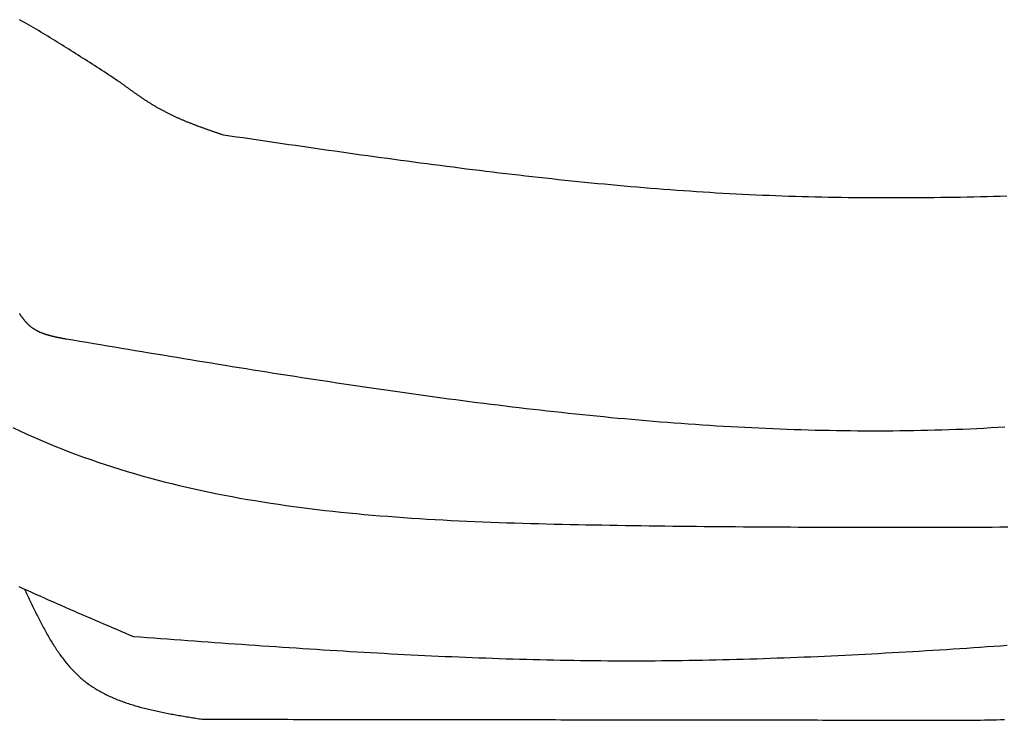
# Model space of a CAD drawing. Extents: x 715 to 7297, y 267 to 3409.
# Tile 6 of 70: x 1589 to 2255, y 799 to 1273. Entities that reach past the tile are written whole.
import ezdxf

# ---------------------------------------------------------------- set-up
doc = ezdxf.new("R2010")
doc.units = 0
doc.layers.add('CAR', color=10, linetype='CONTINUOUS')

msp = doc.modelspace()

# ---------------------------------------------------------------- linework, layer by layer
at = {"layer": 'CAR'}
for points in [[(1656.43, 1230.98, 0), (1654.86, 1232, 0), (1653.3, 1233.02, 0), (1651.74, 1234.05, 0), (1650.18, 1235.07, 0), (1648.61, 1236.09, 0), (1647.05, 1237.11, 0), (1645.49, 1238.13, 0), (1643.92, 1239.14, 0), (1642.36, 1240.16, 0), (1640.79, 1241.18, 0), (1639.23, 1242.19, 0), (1637.66, 1243.21, 0), (1636.1, 1244.22, 0), (1634.53, 1245.23, 0), (1632.96, 1246.24, 0), (1631.39, 1247.24, 0), (1629.82, 1248.25, 0), (1628.25, 1249.25, 0), (1626.68, 1250.25, 0), (1625.11, 1251.25, 0), (1623.54, 1252.25, 0), (1621.96, 1253.24, 0), (1620.38, 1254.23, 0), (1618.81, 1255.22, 0), (1617.23, 1256.2, 0), (1615.65, 1257.18, 0), (1614.07, 1258.16, 0), (1612.49, 1259.14, 0), (1610.9, 1260.11, 0), (1609.32, 1261.08, 0), (1607.73, 1262.04, 0), (1606.14, 1263, 0), (1604.55, 1263.96, 0), (1602.96, 1264.91, 0), (1601.37, 1265.86, 0), (1599.77, 1266.8, 0), (1598.17, 1267.74, 0), (1596.57, 1268.67, 0), (1594.97, 1269.6, 0), (1593.37, 1270.53, 0), (1591.76, 1271.45, 0), (1590.15, 1272.36, 0), (1588.54, 1273.27, 0)], [(1726.38, 1195.21, 0), (1725.91, 1195.37, 0), (1725.44, 1195.53, 0), (1724.96, 1195.7, 0), (1724.49, 1195.86, 0), (1724.02, 1196.02, 0), (1723.54, 1196.18, 0), (1723.07, 1196.35, 0), (1722.6, 1196.51, 0), (1722.12, 1196.67, 0), (1721.65, 1196.83, 0), (1721.18, 1197, 0), (1720.71, 1197.16, 0), (1720.23, 1197.32, 0), (1719.76, 1197.49, 0), (1719.29, 1197.65, 0), (1718.82, 1197.82, 0), (1718.34, 1197.98, 0), (1717.87, 1198.15, 0), (1717.4, 1198.31, 0), (1716.93, 1198.48, 0), (1716.46, 1198.64, 0), (1715.99, 1198.81, 0), (1715.52, 1198.98, 0), (1715.05, 1199.14, 0), (1714.57, 1199.31, 0), (1714.1, 1199.48, 0), (1713.63, 1199.65, 0), (1713.16, 1199.82, 0), (1712.7, 1199.99, 0), (1712.23, 1200.16, 0), (1711.76, 1200.33, 0), (1711.29, 1200.5, 0), (1710.82, 1200.67, 0), (1710.35, 1200.84, 0), (1709.88, 1201.02, 0), (1709.42, 1201.19, 0), (1708.95, 1201.36, 0), (1708.48, 1201.54, 0), (1708.02, 1201.71, 0), (1707.55, 1201.89, 0), (1707.09, 1202.07, 0), (1706.62, 1202.25, 0), (1706.16, 1202.42, 0), (1705.69, 1202.6, 0), (1705.23, 1202.78, 0), (1704.76, 1202.96, 0), (1704.3, 1203.15, 0), (1703.84, 1203.33, 0), (1703.38, 1203.51, 0), (1702.92, 1203.7, 0), (1702.45, 1203.88, 0), (1701.99, 1204.07, 0), (1701.53, 1204.26, 0), (1701.07, 1204.44, 0), (1700.62, 1204.63, 0), (1700.16, 1204.82, 0), (1699.7, 1205.01, 0), (1699.24, 1205.21, 0), (1698.78, 1205.4, 0), (1698.33, 1205.59, 0), (1697.87, 1205.79, 0), (1697.42, 1205.99, 0), (1696.96, 1206.18, 0), (1696.51, 1206.38, 0), (1696.06, 1206.58, 0), (1695.6, 1206.78, 0), (1695.15, 1206.98, 0), (1694.7, 1207.19, 0), (1694.25, 1207.39, 0), (1693.8, 1207.6, 0), (1693.35, 1207.81, 0), (1692.9, 1208.01, 0), (1692.45, 1208.22, 0), (1692, 1208.43, 0), (1691.56, 1208.65, 0), (1691.11, 1208.86, 0), (1690.67, 1209.08, 0), (1690.22, 1209.29, 0), (1689.78, 1209.51, 0), (1689.34, 1209.73, 0), (1688.89, 1209.95, 0), (1688.45, 1210.17, 0), (1688.01, 1210.4, 0), (1687.57, 1210.62, 0), (1687.13, 1210.85, 0), (1686.69, 1211.08, 0), (1686.26, 1211.31, 0), (1685.82, 1211.54, 0), (1685.38, 1211.77, 0), (1684.95, 1212.01, 0), (1684.52, 1212.24, 0), (1684.08, 1212.48, 0), (1683.65, 1212.72, 0), (1683.22, 1212.96, 0), (1682.79, 1213.2, 0), (1682.36, 1213.45, 0), (1681.93, 1213.7, 0), (1681.5, 1213.94, 0), (1681.07, 1214.19, 0), (1680.65, 1214.44, 0), (1680.22, 1214.69, 0), (1679.8, 1214.95, 0), (1679.37, 1215.2, 0), (1678.95, 1215.46, 0), (1678.53, 1215.72, 0), (1678.11, 1215.98, 0), (1677.68, 1216.24, 0), (1677.26, 1216.5, 0), (1676.84, 1216.76, 0), (1676.43, 1217.03, 0), (1676.01, 1217.29, 0), (1675.59, 1217.56, 0), (1675.17, 1217.83, 0), (1674.76, 1218.09, 0), (1674.34, 1218.36, 0), (1673.92, 1218.64, 0), (1673.51, 1218.91, 0), (1673.09, 1219.18, 0), (1672.68, 1219.46, 0), (1672.27, 1219.73, 0), (1671.86, 1220.01, 0), (1671.44, 1220.28, 0), (1671.03, 1220.56, 0), (1670.62, 1220.84, 0), (1670.21, 1221.12, 0), (1669.8, 1221.4, 0), (1669.39, 1221.68, 0), (1668.98, 1221.97, 0), (1668.57, 1222.25, 0), (1668.16, 1222.53, 0), (1667.75, 1222.82, 0), (1667.35, 1223.1, 0), (1666.94, 1223.39, 0), (1666.53, 1223.68, 0), (1666.12, 1223.96, 0), (1665.72, 1224.25, 0), (1665.31, 1224.54, 0), (1664.91, 1224.83, 0), (1664.5, 1225.12, 0), (1664.09, 1225.41, 0), (1663.69, 1225.7, 0), (1663.28, 1225.99, 0), (1662.88, 1226.28, 0), (1662.48, 1226.57, 0), (1662.07, 1226.87, 0), (1661.67, 1227.16, 0), (1661.26, 1227.45, 0), (1660.86, 1227.74, 0), (1660.46, 1228.04, 0), (1660.05, 1228.33, 0), (1659.65, 1228.62, 0), (1659.25, 1228.92, 0), (1658.84, 1229.21, 0), (1658.44, 1229.51, 0), (1658.04, 1229.8, 0), (1657.63, 1230.1, 0), (1657.23, 1230.39, 0), (1656.83, 1230.69, 0), (1656.43, 1230.98, 0)], [(2256.41, 1153.83, 0), (2251.94, 1153.71, 0), (2247.46, 1153.6, 0), (2242.99, 1153.49, 0), (2238.51, 1153.39, 0), (2234.04, 1153.29, 0), (2229.57, 1153.2, 0), (2225.09, 1153.12, 0), (2220.62, 1153.05, 0), (2216.15, 1152.98, 0), (2211.67, 1152.91, 0), (2207.2, 1152.86, 0), (2202.73, 1152.81, 0), (2198.26, 1152.77, 0), (2193.79, 1152.74, 0), (2189.32, 1152.72, 0), (2184.85, 1152.7, 0), (2180.38, 1152.69, 0), (2175.91, 1152.69, 0), (2171.44, 1152.7, 0), (2166.97, 1152.72, 0), (2162.5, 1152.74, 0), (2158.03, 1152.78, 0), (2153.56, 1152.82, 0), (2149.1, 1152.87, 0), (2144.63, 1152.94, 0), (2140.16, 1153.01, 0), (2135.7, 1153.09, 0), (2131.23, 1153.18, 0), (2126.77, 1153.28, 0), (2122.3, 1153.39, 0), (2117.84, 1153.51, 0), (2113.37, 1153.64, 0), (2108.91, 1153.78, 0), (2104.45, 1153.93, 0), (2099.98, 1154.1, 0), (2095.52, 1154.27, 0), (2091.06, 1154.45, 0), (2086.6, 1154.65, 0), (2082.14, 1154.86, 0), (2077.68, 1155.07, 0), (2073.22, 1155.3, 0), (2068.76, 1155.54, 0), (2064.3, 1155.79, 0), (2059.84, 1156.05, 0), (2055.39, 1156.32, 0), (2050.93, 1156.6, 0), (2046.47, 1156.89, 0), (2042.02, 1157.19, 0), (2037.56, 1157.5, 0), (2033.11, 1157.82, 0), (2028.65, 1158.15, 0), (2024.2, 1158.49, 0), (2019.74, 1158.84, 0), (2015.29, 1159.19, 0), (2010.84, 1159.56, 0), (2006.38, 1159.93, 0), (2001.93, 1160.32, 0), (1997.48, 1160.71, 0), (1993.03, 1161.11, 0), (1988.58, 1161.52, 0), (1984.12, 1161.93, 0), (1979.67, 1162.36, 0), (1975.22, 1162.79, 0), (1970.77, 1163.23, 0), (1966.32, 1163.67, 0), (1961.88, 1164.13, 0), (1957.43, 1164.59, 0), (1952.98, 1165.06, 0), (1948.53, 1165.53, 0), (1944.08, 1166.02, 0), (1939.63, 1166.51, 0), (1935.19, 1167, 0), (1930.74, 1167.5, 0), (1926.29, 1168.01, 0), (1921.85, 1168.53, 0), (1917.4, 1169.05, 0), (1912.95, 1169.58, 0), (1908.51, 1170.11, 0), (1904.06, 1170.65, 0), (1899.62, 1171.19, 0), (1895.17, 1171.74, 0), (1890.73, 1172.29, 0), (1886.28, 1172.85, 0), (1881.84, 1173.42, 0), (1877.4, 1173.99, 0), (1872.95, 1174.56, 0), (1868.51, 1175.14, 0), (1864.07, 1175.72, 0), (1859.62, 1176.31, 0), (1855.18, 1176.9, 0), (1850.74, 1177.49, 0), (1846.29, 1178.09, 0), (1841.85, 1178.69, 0), (1837.41, 1179.3, 0), (1832.97, 1179.91, 0), (1828.52, 1180.52, 0), (1824.08, 1181.14, 0), (1819.64, 1181.76, 0), (1815.2, 1182.38, 0), (1810.76, 1183, 0), (1806.32, 1183.63, 0), (1801.87, 1184.26, 0), (1797.43, 1184.89, 0), (1792.99, 1185.53, 0), (1788.55, 1186.16, 0), (1784.11, 1186.8, 0), (1779.67, 1187.44, 0), (1775.23, 1188.08, 0), (1770.79, 1188.73, 0), (1766.35, 1189.37, 0), (1761.91, 1190.02, 0), (1757.47, 1190.66, 0), (1753.03, 1191.31, 0), (1748.59, 1191.96, 0), (1744.15, 1192.61, 0), (1739.71, 1193.26, 0), (1735.26, 1193.91, 0), (1730.82, 1194.56, 0), (1726.38, 1195.21, 0)], [(1620, 1057.21, 0), (1619.71, 1057.26, 0), (1619.43, 1057.32, 0), (1619.15, 1057.37, 0), (1618.87, 1057.42, 0), (1618.59, 1057.48, 0), (1618.3, 1057.53, 0), (1618.02, 1057.58, 0), (1617.74, 1057.63, 0), (1617.46, 1057.69, 0), (1617.18, 1057.74, 0), (1616.9, 1057.8, 0), (1616.61, 1057.85, 0), (1616.33, 1057.9, 0), (1616.05, 1057.96, 0), (1615.77, 1058.01, 0), (1615.49, 1058.07, 0), (1615.21, 1058.13, 0), (1614.93, 1058.18, 0), (1614.65, 1058.24, 0), (1614.38, 1058.3, 0), (1614.1, 1058.35, 0), (1613.82, 1058.41, 0), (1613.54, 1058.47, 0), (1613.26, 1058.53, 0), (1612.99, 1058.59, 0), (1612.71, 1058.65, 0), (1612.44, 1058.71, 0), (1612.16, 1058.78, 0), (1611.89, 1058.84, 0), (1611.61, 1058.9, 0), (1611.34, 1058.97, 0), (1611.06, 1059.03, 0), (1610.79, 1059.1, 0), (1610.52, 1059.16, 0), (1610.25, 1059.23, 0), (1609.98, 1059.3, 0), (1609.71, 1059.37, 0), (1609.44, 1059.44, 0), (1609.17, 1059.51, 0), (1608.9, 1059.59, 0), (1608.64, 1059.66, 0), (1608.37, 1059.73, 0), (1608.1, 1059.81, 0), (1607.84, 1059.89, 0), (1607.57, 1059.96, 0), (1607.31, 1060.04, 0), (1607.05, 1060.12, 0), (1606.79, 1060.2, 0), (1606.53, 1060.29, 0), (1606.27, 1060.37, 0), (1606.01, 1060.46, 0), (1605.75, 1060.54, 0), (1605.49, 1060.63, 0), (1605.24, 1060.72, 0), (1604.98, 1060.81, 0), (1604.73, 1060.9, 0), (1604.47, 1060.99, 0), (1604.22, 1061.09, 0), (1603.97, 1061.18, 0), (1603.72, 1061.28, 0), (1603.47, 1061.38, 0), (1603.23, 1061.48, 0), (1602.98, 1061.59, 0), (1602.73, 1061.69, 0), (1602.49, 1061.79, 0), (1602.25, 1061.9, 0), (1602.01, 1062.01, 0), (1601.77, 1062.12, 0), (1601.53, 1062.23, 0), (1601.29, 1062.35, 0), (1601.05, 1062.46, 0), (1600.82, 1062.58, 0), (1600.58, 1062.7, 0), (1600.35, 1062.82, 0), (1600.12, 1062.95, 0), (1599.89, 1063.07, 0), (1599.66, 1063.2, 0), (1599.43, 1063.33, 0), (1599.21, 1063.46, 0), (1598.98, 1063.59, 0), (1598.76, 1063.73, 0), (1598.54, 1063.87, 0), (1598.32, 1064.01, 0), (1598.1, 1064.15, 0), (1597.88, 1064.29, 0), (1597.67, 1064.44, 0), (1597.46, 1064.58, 0), (1597.24, 1064.74, 0), (1597.03, 1064.89, 0), (1596.82, 1065.04, 0), (1596.62, 1065.2, 0), (1596.41, 1065.36, 0), (1596.21, 1065.52, 0), (1596.01, 1065.69, 0), (1595.81, 1065.85, 0), (1595.61, 1066.02, 0), (1595.41, 1066.19, 0), (1595.21, 1066.36, 0), (1595.02, 1066.54, 0), (1594.83, 1066.72, 0), (1594.64, 1066.9, 0), (1594.45, 1067.08, 0), (1594.26, 1067.26, 0), (1594.07, 1067.45, 0), (1593.89, 1067.64, 0), (1593.7, 1067.83, 0), (1593.52, 1068.02, 0), (1593.34, 1068.21, 0), (1593.16, 1068.41, 0), (1592.98, 1068.6, 0), (1592.8, 1068.8, 0), (1592.63, 1069, 0), (1592.45, 1069.2, 0), (1592.28, 1069.41, 0), (1592.11, 1069.61, 0), (1591.94, 1069.82, 0), (1591.77, 1070.03, 0), (1591.6, 1070.24, 0), (1591.43, 1070.45, 0), (1591.26, 1070.66, 0), (1591.09, 1070.88, 0), (1590.93, 1071.09, 0), (1590.77, 1071.31, 0), (1590.6, 1071.53, 0), (1590.44, 1071.75, 0), (1590.28, 1071.97, 0), (1590.12, 1072.19, 0), (1589.96, 1072.41, 0), (1589.8, 1072.63, 0), (1589.64, 1072.86, 0), (1589.48, 1073.09, 0), (1589.33, 1073.31, 0), (1589.17, 1073.54, 0), (1589.01, 1073.77, 0), (1588.86, 1074, 0), (1588.7, 1074.23, 0), (1588.55, 1074.46, 0)], [(2255.1, 997.692, 0), (2250.37, 997.404, 0), (2245.63, 997.133, 0), (2240.89, 996.879, 0), (2236.16, 996.642, 0), (2231.42, 996.422, 0), (2226.67, 996.218, 0), (2221.93, 996.031, 0), (2217.19, 995.861, 0), (2212.44, 995.706, 0), (2207.69, 995.567, 0), (2202.94, 995.445, 0), (2198.19, 995.338, 0), (2193.44, 995.247, 0), (2188.69, 995.171, 0), (2183.93, 995.111, 0), (2179.18, 995.065, 0), (2174.42, 995.035, 0), (2169.66, 995.02, 0), (2164.91, 995.02, 0), (2160.15, 995.034, 0), (2155.38, 995.063, 0), (2150.62, 995.106, 0), (2145.86, 995.163, 0), (2141.1, 995.234, 0), (2136.33, 995.32, 0), (2131.57, 995.419, 0), (2126.8, 995.531, 0), (2122.04, 995.658, 0), (2117.27, 995.797, 0), (2112.5, 995.95, 0), (2107.73, 996.116, 0), (2102.96, 996.295, 0), (2098.19, 996.487, 0), (2093.42, 996.691, 0), (2088.65, 996.908, 0), (2083.88, 997.137, 0), (2079.11, 997.379, 0), (2074.34, 997.633, 0), (2069.57, 997.898, 0), (2064.8, 998.176, 0), (2060.02, 998.465, 0), (2055.25, 998.766, 0), (2050.48, 999.078, 0), (2045.71, 999.401, 0), (2040.93, 999.735, 0), (2036.16, 1000.08, 0), (2031.39, 1000.44, 0), (2026.61, 1000.8, 0), (2021.84, 1001.18, 0), (2017.07, 1001.57, 0), (2012.3, 1001.97, 0), (2007.52, 1002.38, 0), (2002.75, 1002.79, 0), (1997.98, 1003.22, 0), (1993.21, 1003.66, 0), (1988.44, 1004.11, 0), (1983.67, 1004.57, 0), (1978.9, 1005.03, 0), (1974.13, 1005.51, 0), (1969.36, 1005.99, 0), (1964.59, 1006.48, 0), (1959.82, 1006.99, 0), (1955.05, 1007.5, 0), (1950.29, 1008.02, 0), (1945.52, 1008.54, 0), (1940.76, 1009.08, 0), (1935.99, 1009.62, 0), (1931.23, 1010.17, 0), (1926.47, 1010.73, 0), (1921.7, 1011.3, 0), (1916.94, 1011.87, 0), (1912.18, 1012.46, 0), (1907.42, 1013.04, 0), (1902.67, 1013.64, 0), (1897.91, 1014.24, 0), (1893.15, 1014.85, 0), (1888.4, 1015.47, 0), (1883.65, 1016.09, 0), (1878.89, 1016.72, 0), (1874.14, 1017.36, 0), (1869.39, 1018, 0), (1864.65, 1018.64, 0), (1859.9, 1019.3, 0), (1855.15, 1019.95, 0), (1850.41, 1020.62, 0), (1845.67, 1021.29, 0), (1840.93, 1021.96, 0), (1836.19, 1022.64, 0), (1831.45, 1023.33, 0), (1826.71, 1024.02, 0), (1821.98, 1024.71, 0), (1817.25, 1025.41, 0), (1812.52, 1026.11, 0), (1807.79, 1026.82, 0), (1803.06, 1027.53, 0), (1798.34, 1028.24, 0), (1793.61, 1028.96, 0), (1788.89, 1029.69, 0), (1784.17, 1030.41, 0), (1779.46, 1031.14, 0), (1774.74, 1031.87, 0), (1770.03, 1032.61, 0), (1765.32, 1033.35, 0), (1760.61, 1034.09, 0), (1755.9, 1034.84, 0), (1751.2, 1035.58, 0), (1746.49, 1036.33, 0), (1741.79, 1037.08, 0), (1737.09, 1037.84, 0), (1732.4, 1038.6, 0), (1727.7, 1039.35, 0), (1723.01, 1040.12, 0), (1718.32, 1040.88, 0), (1713.62, 1041.64, 0), (1708.93, 1042.41, 0), (1704.25, 1043.18, 0), (1699.56, 1043.95, 0), (1694.87, 1044.72, 0), (1690.19, 1045.5, 0), (1685.5, 1046.27, 0), (1680.82, 1047.05, 0), (1676.14, 1047.82, 0), (1671.46, 1048.6, 0), (1666.78, 1049.38, 0), (1662.1, 1050.16, 0), (1657.42, 1050.94, 0), (1652.74, 1051.73, 0), (1648.06, 1052.51, 0), (1643.38, 1053.29, 0), (1638.7, 1054.08, 0), (1634.03, 1054.86, 0), (1629.35, 1055.64, 0), (1624.67, 1056.43, 0), (1620, 1057.21, 0)], [(1583.93, 997.452, 0), (1588.62, 995.23, 0), (1593.34, 993.057, 0), (1598.08, 990.934, 0), (1602.83, 988.861, 0), (1607.61, 986.839, 0), (1612.4, 984.866, 0), (1617.22, 982.942, 0), (1622.05, 981.067, 0), (1626.9, 979.239, 0), (1631.77, 977.458, 0), (1636.66, 975.723, 0), (1641.56, 974.034, 0), (1646.48, 972.39, 0), (1651.42, 970.791, 0), (1656.37, 969.235, 0), (1661.34, 967.722, 0), (1666.33, 966.252, 0), (1671.33, 964.824, 0), (1676.34, 963.437, 0), (1681.38, 962.091, 0), (1686.42, 960.784, 0), (1691.48, 959.517, 0), (1696.56, 958.289, 0), (1701.64, 957.098, 0), (1706.74, 955.945, 0), (1711.86, 954.829, 0), (1716.98, 953.748, 0), (1722.12, 952.703, 0), (1727.27, 951.693, 0), (1732.43, 950.717, 0), (1737.61, 949.775, 0), (1742.79, 948.865, 0), (1747.99, 947.988, 0), (1753.19, 947.142, 0), (1758.41, 946.327, 0), (1763.64, 945.543, 0), (1768.87, 944.788, 0), (1774.11, 944.062, 0), (1779.37, 943.365, 0), (1784.63, 942.695, 0), (1789.9, 942.053, 0), (1795.18, 941.436, 0), (1800.46, 940.846, 0), (1805.75, 940.281, 0), (1811.05, 939.74, 0), (1816.36, 939.223, 0), (1821.67, 938.73, 0), (1826.99, 938.259, 0), (1832.31, 937.81, 0), (1837.64, 937.382, 0), (1842.98, 936.976, 0), (1848.32, 936.589, 0), (1853.66, 936.221, 0), (1859.01, 935.872, 0), (1864.36, 935.542, 0), (1869.71, 935.228, 0), (1875.07, 934.932, 0), (1880.43, 934.652, 0), (1885.8, 934.387, 0), (1891.16, 934.138, 0), (1896.53, 933.902, 0), (1901.9, 933.68, 0), (1907.27, 933.471, 0), (1912.64, 933.275, 0), (1918.01, 933.09, 0), (1923.38, 932.916, 0), (1928.76, 932.753, 0), (1934.13, 932.599, 0), (1939.5, 932.455, 0), (1944.87, 932.319, 0), (1950.24, 932.191, 0), (1955.6, 932.07, 0), (1960.97, 931.955, 0), (1966.33, 931.847, 0), (1971.69, 931.744, 0), (1977.05, 931.645, 0), (1982.41, 931.551, 0), (1987.76, 931.459, 0), (1993.1, 931.371, 0), (1998.45, 931.287, 0), (2003.79, 931.205, 0), (2009.13, 931.126, 0), (2014.46, 931.051, 0), (2019.79, 930.978, 0), (2025.12, 930.909, 0), (2030.44, 930.842, 0), (2035.76, 930.778, 0), (2041.08, 930.718, 0), (2046.4, 930.66, 0), (2051.71, 930.604, 0), (2057.02, 930.552, 0), (2062.32, 930.502, 0), (2067.63, 930.455, 0), (2072.93, 930.41, 0), (2078.22, 930.368, 0), (2083.52, 930.329, 0), (2088.81, 930.292, 0), (2094.1, 930.257, 0), (2099.39, 930.225, 0), (2104.67, 930.196, 0), (2109.95, 930.168, 0), (2115.23, 930.143, 0), (2120.51, 930.121, 0), (2125.78, 930.1, 0), (2131.05, 930.082, 0), (2136.32, 930.066, 0), (2141.59, 930.052, 0), (2146.85, 930.04, 0), (2152.11, 930.03, 0), (2157.37, 930.022, 0), (2162.63, 930.016, 0), (2167.89, 930.012, 0), (2173.14, 930.01, 0), (2178.39, 930.009, 0), (2183.64, 930.011, 0), (2188.89, 930.014, 0), (2194.14, 930.019, 0), (2199.38, 930.025, 0), (2204.62, 930.034, 0), (2209.86, 930.043, 0), (2215.1, 930.055, 0), (2220.34, 930.068, 0), (2225.57, 930.082, 0), (2230.81, 930.098, 0), (2236.04, 930.115, 0), (2241.27, 930.134, 0), (2246.5, 930.154, 0), (2251.73, 930.175, 0), (2256.96, 930.198, 0)], [(1588, 889.947, 0), (1590.84, 888.654, 0), (1593.68, 887.366, 0), (1596.53, 886.082, 0), (1599.38, 884.802, 0), (1602.24, 883.526, 0), (1605.09, 882.254, 0), (1607.95, 880.985, 0), (1610.82, 879.72, 0), (1613.68, 878.459, 0), (1616.55, 877.2, 0), (1619.43, 875.944, 0), (1622.3, 874.691, 0), (1625.18, 873.441, 0), (1628.06, 872.192, 0), (1630.94, 870.947, 0), (1633.82, 869.703, 0), (1636.71, 868.461, 0), (1639.59, 867.221, 0), (1642.48, 865.982, 0), (1645.37, 864.745, 0), (1648.26, 863.509, 0), (1651.15, 862.274, 0), (1654.05, 861.04, 0), (1656.94, 859.806, 0), (1659.83, 858.573, 0), (1662.73, 857.341, 0), (1665.62, 856.108, 0)], [(1591.97, 888.14, 0), (1592.42, 887.184, 0), (1592.87, 886.229, 0), (1593.31, 885.274, 0), (1593.76, 884.32, 0), (1594.21, 883.366, 0), (1594.65, 882.412, 0), (1595.1, 881.459, 0), (1595.55, 880.508, 0), (1596, 879.557, 0), (1596.45, 878.608, 0), (1596.9, 877.66, 0), (1597.36, 876.713, 0), (1597.81, 875.768, 0), (1598.26, 874.825, 0), (1598.72, 873.883, 0), (1599.18, 872.944, 0), (1599.64, 872.007, 0), (1600.1, 871.072, 0), (1600.56, 870.139, 0), (1601.03, 869.209, 0), (1601.5, 868.282, 0), (1601.97, 867.357, 0), (1602.44, 866.435, 0), (1602.91, 865.517, 0), (1603.39, 864.601, 0), (1603.87, 863.689, 0), (1604.35, 862.78, 0), (1604.83, 861.875, 0), (1605.32, 860.974, 0), (1605.81, 860.077, 0), (1606.31, 859.183, 0), (1606.8, 858.294, 0), (1607.3, 857.409, 0), (1607.81, 856.528, 0), (1608.31, 855.652, 0), (1608.82, 854.781, 0), (1609.34, 853.914, 0), (1609.86, 853.052, 0), (1610.38, 852.195, 0), (1610.9, 851.344, 0), (1611.43, 850.498, 0), (1611.97, 849.657, 0), (1612.51, 848.822, 0), (1613.05, 847.993, 0), (1613.6, 847.169, 0), (1614.15, 846.352, 0), (1614.7, 845.54, 0), (1615.27, 844.735, 0), (1615.83, 843.936, 0), (1616.4, 843.144, 0), (1616.98, 842.359, 0), (1617.56, 841.58, 0), (1618.15, 840.808, 0), (1618.74, 840.043, 0), (1619.34, 839.286, 0), (1619.94, 838.535, 0), (1620.55, 837.793, 0), (1621.17, 837.057, 0), (1621.79, 836.33, 0), (1622.42, 835.61, 0), (1623.05, 834.899, 0), (1623.69, 834.195, 0), (1624.33, 833.5, 0), (1624.99, 832.813, 0), (1625.65, 832.135, 0), (1626.31, 831.465, 0), (1626.98, 830.805, 0), (1627.66, 830.153, 0), (1628.35, 829.51, 0), (1629.04, 828.876, 0), (1629.74, 828.252, 0), (1630.45, 827.637, 0), (1631.17, 827.032, 0), (1631.89, 826.436, 0), (1632.62, 825.85, 0), (1633.36, 825.274, 0), (1634.1, 824.708, 0), (1634.85, 824.152, 0), (1635.61, 823.604, 0), (1636.38, 823.067, 0), (1637.15, 822.538, 0), (1637.94, 822.019, 0), (1638.72, 821.508, 0), (1639.52, 821.007, 0), (1640.32, 820.514, 0), (1641.13, 820.03, 0), (1641.94, 819.554, 0), (1642.76, 819.087, 0), (1643.59, 818.628, 0), (1644.43, 818.178, 0), (1645.27, 817.735, 0), (1646.11, 817.3, 0), (1646.96, 816.873, 0), (1647.82, 816.454, 0), (1648.69, 816.043, 0), (1649.56, 815.639, 0), (1650.43, 815.242, 0), (1651.31, 814.853, 0), (1652.2, 814.47, 0), (1653.09, 814.095, 0), (1653.99, 813.727, 0), (1654.89, 813.365, 0), (1655.8, 813.01, 0), (1656.71, 812.662, 0), (1657.63, 812.32, 0), (1658.55, 811.984, 0), (1659.48, 811.655, 0), (1660.41, 811.332, 0), (1661.35, 811.014, 0), (1662.29, 810.703, 0), (1663.23, 810.397, 0), (1664.18, 810.097, 0), (1665.14, 809.802, 0), (1666.1, 809.513, 0), (1667.06, 809.229, 0), (1668.02, 808.95, 0), (1668.99, 808.676, 0), (1669.97, 808.407, 0), (1670.94, 808.143, 0), (1671.93, 807.883, 0), (1672.91, 807.628, 0), (1673.9, 807.378, 0), (1674.89, 807.131, 0), (1675.88, 806.889, 0), (1676.88, 806.652, 0), (1677.88, 806.418, 0), (1678.88, 806.188, 0), (1679.89, 805.961, 0), (1680.9, 805.739, 0), (1681.91, 805.519, 0), (1682.93, 805.304, 0), (1683.94, 805.091, 0), (1684.96, 804.882, 0), (1685.99, 804.676, 0), (1687.01, 804.472, 0), (1688.04, 804.272, 0), (1689.06, 804.074, 0), (1690.09, 803.878, 0), (1691.13, 803.685, 0), (1692.16, 803.495, 0), (1693.2, 803.307, 0), (1694.23, 803.12, 0), (1695.27, 802.936, 0), (1696.31, 802.754, 0), (1697.35, 802.573, 0), (1698.4, 802.394, 0), (1699.44, 802.217, 0), (1700.49, 802.041, 0), (1701.53, 801.866, 0), (1702.58, 801.693, 0), (1703.63, 801.52, 0), (1704.68, 801.349, 0), (1705.72, 801.178, 0), (1706.77, 801.008, 0), (1707.82, 800.838, 0), (1708.88, 800.669, 0), (1709.93, 800.501, 0), (1710.98, 800.332, 0), (1712.03, 800.164, 0)], [(1665.62, 856.108, 0), (1670.2, 855.772, 0), (1674.79, 855.437, 0), (1679.37, 855.101, 0), (1683.95, 854.766, 0), (1688.53, 854.431, 0), (1693.12, 854.097, 0), (1697.7, 853.764, 0), (1702.28, 853.431, 0), (1706.86, 853.1, 0), (1711.45, 852.769, 0), (1716.03, 852.44, 0), (1720.61, 852.113, 0), (1725.19, 851.787, 0), (1729.78, 851.462, 0), (1734.36, 851.139, 0), (1738.94, 850.818, 0), (1743.52, 850.499, 0), (1748.11, 850.183, 0), (1752.69, 849.868, 0), (1757.27, 849.556, 0), (1761.85, 849.246, 0), (1766.44, 848.939, 0), (1771.02, 848.635, 0), (1775.6, 848.334, 0), (1780.18, 848.035, 0), (1784.77, 847.74, 0), (1789.35, 847.448, 0), (1793.93, 847.159, 0), (1798.51, 846.874, 0), (1803.09, 846.593, 0), (1807.68, 846.315, 0), (1812.26, 846.041, 0), (1816.84, 845.771, 0), (1821.42, 845.506, 0), (1826.01, 845.244, 0), (1830.59, 844.987, 0), (1835.17, 844.735, 0), (1839.75, 844.487, 0), (1844.34, 844.244, 0), (1848.92, 844.006, 0), (1853.5, 843.772, 0), (1858.08, 843.544, 0), (1862.67, 843.321, 0), (1867.25, 843.104, 0), (1871.83, 842.892, 0), (1876.41, 842.686, 0), (1881, 842.485, 0), (1885.58, 842.29, 0), (1890.16, 842.102, 0), (1894.74, 841.919, 0), (1899.32, 841.743, 0), (1903.91, 841.573, 0), (1908.49, 841.41, 0), (1913.07, 841.253, 0), (1917.65, 841.103, 0), (1922.24, 840.96, 0), (1926.82, 840.824, 0), (1931.4, 840.695, 0), (1935.98, 840.573, 0), (1940.57, 840.459, 0), (1945.15, 840.353, 0), (1949.73, 840.253, 0), (1954.31, 840.162, 0), (1958.89, 840.079, 0), (1963.48, 840.003, 0), (1968.06, 839.936, 0), (1972.64, 839.877, 0), (1977.22, 839.826, 0), (1981.81, 839.784, 0), (1986.39, 839.751, 0), (1990.97, 839.726, 0), (1995.55, 839.71, 0), (2000.13, 839.703, 0), (2004.72, 839.705, 0), (2009.3, 839.715, 0), (2013.88, 839.734, 0), (2018.46, 839.761, 0), (2023.04, 839.796, 0), (2027.63, 839.84, 0), (2032.21, 839.892, 0), (2036.79, 839.951, 0), (2041.37, 840.019, 0), (2045.95, 840.094, 0), (2050.54, 840.177, 0), (2055.12, 840.268, 0), (2059.7, 840.366, 0), (2064.28, 840.471, 0), (2068.86, 840.584, 0), (2073.45, 840.704, 0), (2078.03, 840.831, 0), (2082.61, 840.965, 0), (2087.19, 841.106, 0), (2091.77, 841.253, 0), (2096.36, 841.407, 0), (2100.94, 841.568, 0), (2105.52, 841.735, 0), (2110.1, 841.909, 0), (2114.68, 842.089, 0), (2119.27, 842.275, 0), (2123.85, 842.467, 0), (2128.43, 842.665, 0), (2133.01, 842.869, 0), (2137.59, 843.079, 0), (2142.18, 843.294, 0), (2146.76, 843.515, 0), (2151.34, 843.742, 0), (2155.92, 843.974, 0), (2160.5, 844.211, 0), (2165.09, 844.453, 0), (2169.67, 844.7, 0), (2174.25, 844.952, 0), (2178.83, 845.209, 0), (2183.41, 845.471, 0), (2187.99, 845.737, 0), (2192.58, 846.008, 0), (2197.16, 846.284, 0), (2201.74, 846.563, 0), (2206.32, 846.847, 0), (2210.9, 847.136, 0), (2215.49, 847.428, 0), (2220.07, 847.724, 0), (2224.65, 848.024, 0), (2229.23, 848.328, 0), (2233.81, 848.635, 0), (2238.39, 848.946, 0), (2242.98, 849.26, 0), (2247.56, 849.578, 0), (2252.14, 849.899, 0), (2256.72, 850.223, 0)], [(1712.03, 800.164, 0), (1715.65, 800.159, 0), (1719.27, 800.155, 0), (1722.89, 800.15, 0), (1726.51, 800.146, 0), (1730.13, 800.141, 0), (1733.75, 800.136, 0), (1737.37, 800.132, 0), (1740.99, 800.127, 0), (1744.61, 800.123, 0), (1748.23, 800.118, 0), (1751.85, 800.114, 0), (1755.47, 800.109, 0), (1759.1, 800.105, 0), (1762.72, 800.1, 0), (1766.34, 800.095, 0), (1769.96, 800.091, 0), (1773.58, 800.086, 0), (1777.2, 800.082, 0), (1780.82, 800.077, 0), (1784.44, 800.073, 0), (1788.06, 800.068, 0), (1791.68, 800.063, 0), (1795.3, 800.059, 0), (1798.92, 800.054, 0), (1802.54, 800.05, 0), (1806.16, 800.045, 0), (1809.78, 800.041, 0), (1813.4, 800.036, 0), (1817.02, 800.032, 0), (1820.64, 800.027, 0), (1824.26, 800.022, 0), (1827.89, 800.018, 0), (1831.51, 800.013, 0), (1835.13, 800.009, 0), (1838.75, 800.004, 0), (1842.37, 800, 0), (1845.99, 799.995, 0), (1849.61, 799.991, 0), (1853.23, 799.986, 0), (1856.85, 799.981, 0), (1860.47, 799.977, 0), (1864.09, 799.972, 0), (1867.71, 799.968, 0), (1871.33, 799.963, 0), (1874.95, 799.959, 0), (1878.57, 799.954, 0), (1882.19, 799.95, 0), (1885.81, 799.945, 0), (1889.43, 799.94, 0), (1893.05, 799.936, 0), (1896.68, 799.931, 0), (1900.3, 799.927, 0), (1903.92, 799.922, 0), (1907.54, 799.918, 0), (1911.16, 799.913, 0), (1914.78, 799.908, 0), (1918.4, 799.904, 0), (1922.02, 799.899, 0), (1925.64, 799.895, 0), (1929.26, 799.89, 0), (1932.88, 799.886, 0), (1936.5, 799.881, 0), (1940.12, 799.877, 0), (1943.74, 799.872, 0), (1947.36, 799.867, 0), (1950.98, 799.863, 0), (1954.6, 799.858, 0), (1958.22, 799.854, 0), (1961.84, 799.849, 0), (1965.47, 799.845, 0), (1969.09, 799.84, 0), (1972.71, 799.836, 0), (1976.33, 799.831, 0), (1979.95, 799.826, 0), (1983.57, 799.822, 0), (1987.19, 799.817, 0), (1990.81, 799.813, 0), (1994.43, 799.808, 0), (1998.05, 799.804, 0), (2001.67, 799.799, 0), (2005.29, 799.795, 0), (2008.91, 799.79, 0), (2012.53, 799.785, 0), (2016.15, 799.781, 0), (2019.77, 799.776, 0), (2023.39, 799.772, 0), (2027.01, 799.767, 0), (2030.64, 799.763, 0), (2034.26, 799.758, 0), (2037.88, 799.753, 0), (2041.5, 799.749, 0), (2045.12, 799.744, 0), (2048.74, 799.74, 0), (2052.36, 799.735, 0), (2055.98, 799.731, 0), (2059.6, 799.726, 0), (2063.22, 799.722, 0), (2066.84, 799.717, 0), (2070.46, 799.712, 0), (2074.08, 799.708, 0), (2077.7, 799.703, 0), (2081.32, 799.699, 0), (2084.94, 799.694, 0), (2088.56, 799.69, 0), (2092.18, 799.685, 0), (2095.8, 799.681, 0), (2099.43, 799.676, 0), (2103.05, 799.671, 0), (2106.67, 799.667, 0), (2110.29, 799.662, 0), (2113.91, 799.658, 0), (2117.53, 799.653, 0), (2121.15, 799.649, 0), (2124.77, 799.644, 0), (2128.39, 799.64, 0), (2132.01, 799.635, 0), (2135.63, 799.63, 0), (2139.25, 799.626, 0), (2142.87, 799.621, 0), (2146.49, 799.617, 0), (2150.11, 799.612, 0), (2153.73, 799.608, 0), (2157.35, 799.603, 0), (2160.97, 799.598, 0), (2164.59, 799.594, 0), (2168.22, 799.589, 0), (2171.84, 799.585, 0)], [(2171.84, 799.585, 0), (2174.64, 799.567, 0), (2177.45, 799.55, 0), (2180.26, 799.533, 0), (2183.06, 799.517, 0), (2185.87, 799.502, 0), (2188.67, 799.487, 0), (2191.48, 799.474, 0), (2194.28, 799.462, 0), (2197.07, 799.452, 0), (2199.87, 799.443, 0), (2202.66, 799.437, 0), (2205.45, 799.432, 0), (2208.24, 799.43, 0), (2211.02, 799.43, 0), (2213.8, 799.434, 0), (2216.58, 799.44, 0), (2219.35, 799.449, 0), (2222.12, 799.461, 0), (2224.88, 799.477, 0), (2227.64, 799.497, 0), (2230.39, 799.521, 0), (2233.14, 799.549, 0), (2235.88, 799.581, 0), (2238.61, 799.617, 0), (2241.34, 799.659, 0), (2244.06, 799.705, 0), (2246.78, 799.756, 0), (2249.48, 799.813, 0), (2252.18, 799.874, 0), (2254.88, 799.942, 0)]]:
    msp.add_polyline3d(points, dxfattribs=at)

doc.saveas('drawing.dxf')
